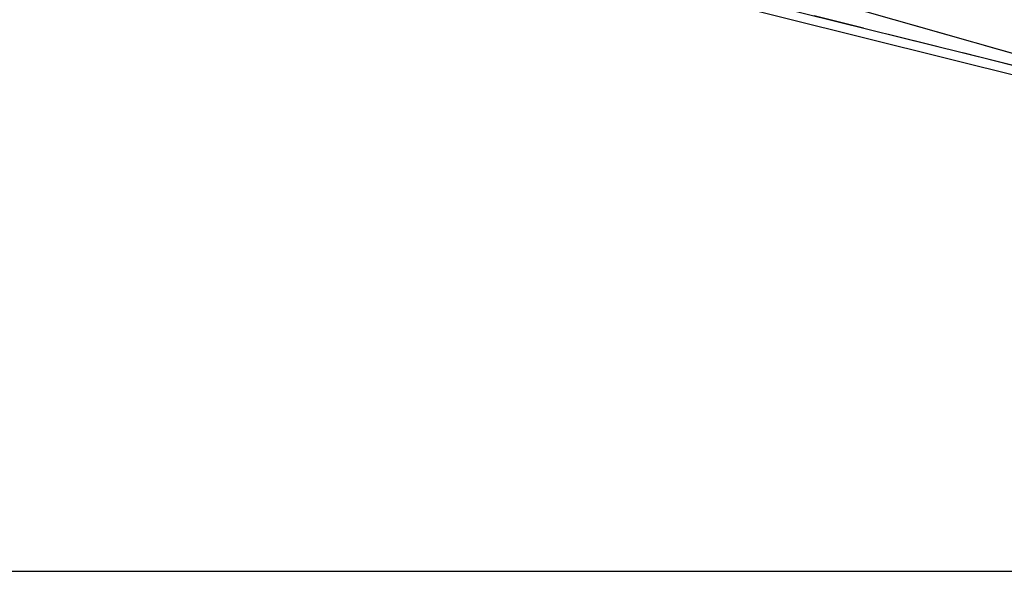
# Model space of a CAD drawing. Extents: x 33 to 403, y 99 to 261.
# Tile 14 of 21: x 179 to 203, y 197 to 211. Entities that reach past the tile are written whole.
import ezdxf

# ---------------------------------------------------------------- set-up
doc = ezdxf.new("R2010")
doc.units = 0
doc.linetypes.add('HIDDEN', pattern=[1.905, 1.27, -0.635])
doc.layers.get('0').update_dxf_attribs({"linetype": 'CONTINUOUS'})
doc.styles.add('SLDTEXTSTYLE0', font='TXT', dxfattribs={"width": 0.75})
doc.dimstyles.new('SLDDIMSTYLE1', dxfattribs={"dimtxt": 3.5, "dimasz": 3.302, "dimexe": 0, "dimexo": 0.0625, "dimgap": 0.875, "dimtad": 1, "dimdec": 0, "dimrnd": 1e-09, "dimzin": 12, "dimtxsty": 'SLDTEXTSTYLE0', "dimsah": 1, "dimcen": 0.09, "dimazin": 3, "dimtfac": 1, "dimtofl": 0, "dimtmove": 0, "dimatfit": 3, "dimtolj": 1, "dimtzin": 12})

# ---------------------------------------------------------------- blocks, each defined once
blk = doc.blocks.new('_D_1')
at = {"color": 179, "linetype": 'CONTINUOUS'}
for p, q in [((195.549, 234.006), (232.018, 234.006)), ((231.018, 234.006), (231.018, 197.023)), ((128.259, 197.023), (232.018, 197.023))]:
    blk.add_line(p, q, dxfattribs=at)
for points in [[(231.018, 234.006), (230.51, 230.704), (231.526, 230.704)], [(231.018, 197.023), (231.526, 200.325), (230.51, 200.325)]]:
    blk.add_solid(points, dxfattribs=at)
at = {"color": 179, "linetype": 'CONTINUOUS', "insert": (226.506, 209.429, 0.1), "char_height": 3.5, "attachment_point": 1, "rotation": 90, "style": 'SLDTEXTSTYLE0'}
blk.add_mtext('37', dxfattribs=at)

msp = doc.modelspace()

# ---------------------------------------------------------------- linework, layer by layer
at = {"color": 7, "linetype": 'CONTINUOUS'}
for p, q in [((205.5674, 209.1938), (194.6906, 212.2863)), ((194.5532, 211.7352), (205.6783, 208.9614)), ((194.4972, 211.5107), (205.721, 208.7123))]:
    msp.add_line(p, q, dxfattribs=at)
at = {"color": 7, "linetype": 'HIDDEN'}
for p, q in [((205.5674, 209.1938), (194.6906, 212.2863)), ((194.5532, 211.7352), (205.6783, 208.9614))]:
    msp.add_line(p, q, dxfattribs=at)

# ---------------------------------------------------------------- dimensions: what is measured, and where the dimension line sits
at = {"color": 179, "linetype": 'CONTINUOUS'}
dim = msp.add_linear_dim(base=(231.018, 197.0229), p1=(194.5488, 234.0056), p2=(127.2588, 197.0229), angle=90, dimstyle='SLDDIMSTYLE1', dxfattribs=at)
dim.commit()
dim.dimension.update_dxf_attribs({"geometry": '_D_1', "text_midpoint": (231.018, 213.4369), "dimtype": 160})

doc.saveas('drawing.dxf')
